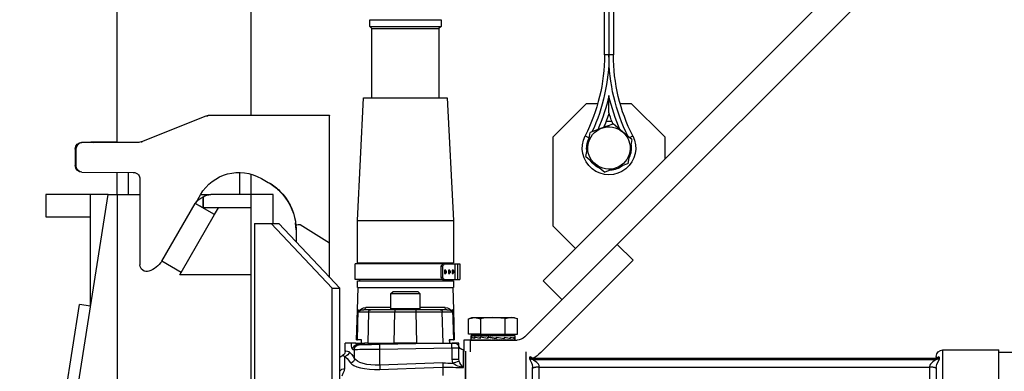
# Model space of a CAD drawing. Extents: x 928609 to 993508, y -1024491 to -979674.
# Tile 22 of 39: x 957267 to 957708, y -1003561 to -1003403. Entities that reach past the tile are written whole.
import ezdxf

# ---------------------------------------------------------------- set-up
doc = ezdxf.new("R2010")
doc.units = 0
doc.layers.get('0').update_dxf_attribs({"linetype": 'CONTINUOUS'})
doc.layers.add('INSTALLATIE', color=6, linetype='CONTINUOUS')

# ---------------------------------------------------------------- blocks, each defined once
blk = doc.blocks.new('voortstuwer zijaanzicht')
at = {"color": 0}
for p, q in [((-126.85, -3424.69), (-126.85, -221.25)), ((-66.85, -3436.69), (-66.85, -221.25)), ((-289.32, -2868.09), (-289.32, -3397.51)), ((-287.32, -2868.09), (-287.32, -3397.51)), ((-285.32, -3397.51), (-285.32, -2868.09)), ((-312.32, -3444.22), (-632.31, -3124.24)), ((-640.79, -3132.72), (-291.05, -3482.47)), ((-180.07, -3381.69), (-212.07, -3381.69)), ((-212.07, -3381.69), (-212.07, -3384.69)), ((-180.07, -3384.69), (-212.07, -3384.69)), ((-212.07, -3384.69), (-211.07, -3385.69)), ((-181.07, -3385.69), (-211.07, -3385.69)), ((-211.07, -3385.69), (-211.07, -3416.69)), ((-181.07, -3385.69), (-180.07, -3384.69)), ((-181.07, -3416.69), (-181.07, -3385.69)), ((-180.07, -3384.69), (-180.07, -3381.69)), ((-289.32, -3397.51), (-287.32, -3397.51)), ((-287.32, -3397.51), (-285.32, -3397.51)), ((-287.32, -3423.43), (-287.32, -3415.73)), ((-297.32, -3419.22), (-312.32, -3434.22)), ((-292.32, -3419.22), (-297.32, -3419.22)), ((-277.32, -3419.22), (-282.32, -3419.22)), ((-262.32, -3434.22), (-277.32, -3419.22)), ((-214.82, -3416.69), (-217.57, -3471.69)), ((-177.32, -3416.69), (-214.82, -3416.69)), ((-174.57, -3471.69), (-177.32, -3416.69)), ((-162.07, -3424.53), (-162.07, -3424.58)), ((-126.85, -3424.53), (-162.07, -3424.53)), ((-162.07, -3424.69), (-162.07, -3424.58)), ((-162.07, -3424.58), (-126.85, -3424.58)), ((-162.07, -3425.06), (-162.07, -3424.69)), ((-162.07, -3424.69), (-107.65, -3424.69)), ((-162.07, -3427.85), (-162.07, -3425.06)), ((-106.54, -3424.91), (-77.69, -3436.45)), ((-293.39, -3431.92), (-289.18, -3428.41)), ((-162.07, -3452.53), (-162.07, -3427.85)), ((-312.32, -3434.22), (-312.32, -3444.22)), ((-297.61, -3435.43), (-293.39, -3431.92)), ((-277.96, -3437.62), (-278.88, -3432.21)), ((-262.32, -3474.22), (-262.32, -3434.22)), ((-297.61, -3435.43), (-296.68, -3440.83)), ((-277.03, -3443.02), (-277.96, -3437.62)), ((-77.69, -3436.45), (-77.61, -3436.48)), ((-76.49, -3436.69), (-51.07, -3436.69)), ((-51.07, -3436.6), (-66.85, -3436.56)), ((-66.85, -3436.64), (-55.07, -3436.64)), ((-55.51, -3436.69), (-55.07, -3436.67)), ((-55.07, -3436.64), (-55.07, -3436.67)), ((-55.07, -3436.67), (-51.07, -3436.67)), ((-55.07, -3436.69), (-55.07, -3436.67)), ((-51.07, -3436.67), (-51.07, -3436.6)), ((-51.07, -3436.69), (-51.07, -3436.67)), ((-296.68, -3440.83), (-295.75, -3446.24)), ((-277.03, -3443.02), (-281.24, -3446.53)), ((-48.48, -3447.08), (-48.48, -3439.78)), ((-48.07, -3439.6), (-48.07, -3439.67)), ((-48.07, -3439.67), (-48.07, -3439.69)), ((-48.07, -3439.69), (-48.07, -3439.78)), ((-48.07, -3439.69), (-48.07, -3439.69)), ((-48.07, -3439.78), (-48.07, -3447.08)), ((-312.32, -3444.22), (-272.32, -3484.22)), ((-281.24, -3446.53), (-285.46, -3450.04)), ((-126.85, -3460), (-126.85, -3450.9)), ((-121.85, -3460), (-121.85, -3450.17)), ((-51.07, -3450.08), (-74.07, -3450.14)), ((-71.85, -3460), (-71.85, -3450.13)), ((-66.85, -3460), (-66.85, -3450.12)), ((-162.07, -3455.04), (-162.07, -3452.53)), ((-162.07, -3478.16), (-162.07, -3455.04)), ((-135, -3454.77), (-137.65, -3456.6)), ((-131.48, -3452.85), (-134.57, -3454.63)), ((-77.07, -3453.15), (-77.07, -3491.58)), ((-138.14, -3457.01), (-140.07, -3458.84)), ((-136.85, -3473), (-136.85, -3460)), ((-136.85, -3460), (-126.85, -3460)), ((-126.85, -3910), (-126.85, -3460)), ((-126.85, -3460), (-108.82, -3460)), ((-104.26, -3460), (-108.82, -3460)), ((-102.2, -3463.57), (-104.16, -3460.17)), ((-62.85, -3460), (-77.07, -3460)), ((-66.85, -3460), (-66.85, -3662.5)), ((-23.53, -3709.51), (-62.85, -3460)), ((-62.85, -3460), (-54.85, -3460)), ((-54.85, -3460), (-34.85, -3460)), ((-54.85, -3510.11), (-54.85, -3460)), ((-34.85, -3460), (-34.85, -3470)), ((-110.51, -3469.02), (-101.85, -3464.02)), ((-105.35, -3466), (-105.35, -3461.04)), ((-105.35, -3461.04), (-105.35, -3466.04)), ((-105.35, -3466.04), (-101.85, -3464.02)), ((-86.85, -3490), (-101.85, -3464.02)), ((-126.85, -3466), (-105.35, -3466)), ((-110.51, -3469.02), (-112.25, -3466)), ((-95.51, -3495), (-110.51, -3469.02)), ((-174.57, -3471.69), (-217.57, -3471.69)), ((-217.57, -3471.69), (-217.57, -3490.69)), ((-174.57, -3490.69), (-174.57, -3471.69)), ((-135.95, -3473), (-163.2, -3502)), ((-139.37, -3473), (-162.07, -3497.16)), ((-148.9, -3473.43), (-162.07, -3481.74)), ((-147.06, -3475.84), (-146.81, -3472.68)), ((-146.87, -3473.84), (-147.06, -3475.91)), ((-135.95, -3473), (-139.37, -3473)), ((-128.43, -3473), (-135.95, -3473)), ((-128.43, -3473), (-128.43, -3777)), ((-34.85, -3470), (-54.85, -3470)), ((-272.32, -3484.22), (-262.32, -3474.22)), ((-162.07, -3481.74), (-162.07, -3478.16)), ((-147.07, -3476.13), (-147.07, -3476.3)), ((-147.07, -3476.13), (-147.07, -3476.13)), ((-147.07, -3476.3), (-147.07, -3481.2)), ((-291.05, -3482.47), (-298.12, -3489.54)), ((-249.64, -3523.87), (-291.05, -3482.47)), ((-162.07, -3497.24), (-162.07, -3481.74)), ((-257.81, -3498.73), (-272.32, -3484.22)), ((-298.12, -3489.54), (-256.71, -3530.94)), ((-220.5, -3491.19), (-220.5, -3498.19)), ((-220.5, -3491.19), (-220.5, -3498.19)), ((-219.48, -3491.19), (-220.5, -3491.19)), ((-220.5, -3491.19), (-220.5, -3491.19)), ((-218.2, -3491.19), (-219.48, -3491.19)), ((-219.48, -3491.19), (-219.48, -3498.19)), ((-218.2, -3491.19), (-218.2, -3498.19)), ((-213.42, -3491.19), (-218.2, -3491.19)), ((-174.57, -3490.69), (-217.57, -3490.69)), ((-216.57, -3490.69), (-216.57, -3491.19)), ((-213.42, -3491.19), (-212.71, -3491.19)), ((-212.71, -3491.19), (-173.57, -3491.19)), ((-175.57, -3491.19), (-175.57, -3490.69)), ((-173.57, -3498.19), (-173.57, -3491.19)), ((-95.51, -3495), (-86.85, -3490)), ((-217.8, -3494.23), (-217.8, -3495.15)), ((-217.78, -3494.29), (-217.75, -3494.19)), ((-217.61, -3494.29), (-217.78, -3494.29)), ((-217.78, -3494.29), (-217.78, -3495.09)), ((-217.75, -3495.19), (-217.78, -3495.09)), ((-217.78, -3495.09), (-217.61, -3495.09)), ((-217.75, -3494.19), (-217.47, -3494.19)), ((-217.47, -3495.19), (-217.75, -3495.19)), ((-217.61, -3494.29), (-217.47, -3494.19)), ((-217.61, -3495.09), (-217.61, -3494.29)), ((-217.47, -3495.19), (-217.61, -3495.09)), ((-217.47, -3494.19), (-217.47, -3495.19)), ((-217.47, -3494.19), (-216.97, -3494.19)), ((-217.47, -3495.19), (-216.97, -3495.19)), ((-217.42, -3493.94), (-216.97, -3493.94)), ((-217.42, -3494.19), (-217.42, -3493.94)), ((-217.42, -3495.44), (-217.42, -3495.19)), ((-216.97, -3495.44), (-217.42, -3495.44)), ((-216.97, -3493.94), (-216.97, -3495.44)), ((-216.08, -3494.28), (-216.08, -3495.2)), ((-216.06, -3494.34), (-216.03, -3494.24)), ((-215.88, -3494.34), (-216.06, -3494.34)), ((-216.06, -3494.34), (-216.06, -3495.14)), ((-216.03, -3495.24), (-216.06, -3495.14)), ((-216.06, -3495.14), (-215.88, -3495.14)), ((-216.03, -3494.24), (-215.75, -3494.24)), ((-215.75, -3495.24), (-216.03, -3495.24)), ((-215.97, -3493.99), (-215.42, -3493.99)), ((-215.97, -3494.24), (-215.97, -3493.99)), ((-215.97, -3495.49), (-215.97, -3495.24)), ((-215.42, -3495.49), (-215.97, -3495.49)), ((-215.88, -3494.34), (-215.75, -3494.24)), ((-215.88, -3495.14), (-215.88, -3494.34)), ((-215.75, -3495.24), (-215.88, -3495.14)), ((-215.75, -3494.24), (-215.75, -3495.24)), ((-215.75, -3494.24), (-215.42, -3494.24)), ((-215.75, -3495.24), (-215.42, -3495.24)), ((-215.42, -3493.99), (-215.42, -3495.49)), ((-214.35, -3494.28), (-214.35, -3495.2)), ((-214.31, -3494.24), (-214.34, -3494.34)), ((-214.16, -3494.34), (-214.34, -3494.34)), ((-214.34, -3494.34), (-214.34, -3495.14)), ((-214.31, -3495.24), (-214.34, -3495.14)), ((-214.34, -3495.14), (-214.16, -3495.14)), ((-214.31, -3494.24), (-214.02, -3494.24)), ((-214.02, -3495.24), (-214.31, -3495.24)), ((-214.21, -3493.99), (-213.55, -3493.99)), ((-214.21, -3494.24), (-214.21, -3493.99)), ((-214.21, -3495.49), (-214.21, -3495.24)), ((-213.55, -3495.49), (-214.21, -3495.49)), ((-214.16, -3494.34), (-214.02, -3494.24)), ((-214.16, -3495.14), (-214.16, -3494.34)), ((-214.16, -3495.14), (-214.02, -3495.24)), ((-214.02, -3494.24), (-214.02, -3495.24)), ((-214.02, -3494.24), (-213.55, -3494.24)), ((-214.02, -3495.24), (-213.55, -3495.24)), ((-213.55, -3493.99), (-213.55, -3495.49)), ((-212.72, -3492.19), (-212.72, -3497.19)), ((-212.02, -3492.19), (-212.72, -3492.19)), ((-212.02, -3492.19), (-212.02, -3497.19)), ((-126.85, -3496), (-94.93, -3496)), ((-94.93, -3496), (-95.51, -3495)), ((-219.48, -3498.19), (-220.5, -3498.19)), ((-220.5, -3498.19), (-220.5, -3498.19)), ((-218.2, -3498.19), (-219.48, -3498.19)), ((-213.42, -3498.19), (-218.2, -3498.19)), ((-174.57, -3498.69), (-217.57, -3498.69)), ((-217.57, -3498.69), (-217.57, -3501.69)), ((-216.57, -3498.19), (-216.57, -3498.69)), ((-212.71, -3498.19), (-213.42, -3498.19)), ((-212.72, -3497.19), (-212.02, -3497.19)), ((-212.71, -3498.19), (-173.57, -3498.19)), ((-175.57, -3498.69), (-175.57, -3498.19)), ((-174.57, -3501.69), (-174.57, -3498.69)), ((-162.07, -3497.16), (-166.62, -3502)), ((-174.57, -3501.69), (-217.57, -3501.69)), ((-217.31, -3501.69), (-217.57, -3511.69)), ((-201.77, -3503.69), (-202.57, -3504.49)), ((-202.57, -3504.49), (-202.57, -3511.29)), ((-196.07, -3504.49), (-202.57, -3504.49)), ((-201.77, -3503.69), (-196.07, -3503.69)), ((-196.07, -3503.69), (-190.37, -3503.69)), ((-189.57, -3504.49), (-196.07, -3504.49)), ((-189.57, -3504.49), (-190.37, -3503.69)), ((-189.57, -3511.29), (-189.57, -3504.49)), ((-174.57, -3511.69), (-174.83, -3501.69)), ((-166.62, -3777), (-166.62, -3502)), ((-163.2, -3502), (-166.62, -3502)), ((-163.2, -3777), (-163.2, -3502)), ((-54.95, -3510.13), (-50.01, -3509.35)), ((-18.1, -3711.85), (-50.01, -3509.35)), ((-217.57, -3511.69), (-217.93, -3525.19)), ((-217.25, -3511.69), (-217.6, -3525.19)), ((-217.57, -3511.69), (-217.25, -3511.69)), ((-217.27, -3512.67), (-217.25, -3511.69)), ((-212.62, -3512.67), (-217.27, -3512.67)), ((-217.25, -3511.69), (-217.25, -3511.69)), ((-214.7, -3511.69), (-211.64, -3511.69)), ((-213.87, -3510.72), (-202.57, -3510.72)), ((-212.93, -3526.69), (-212.62, -3512.67)), ((-211.64, -3511.69), (-200.81, -3511.69)), ((-202.57, -3511.29), (-196.07, -3511.29)), ((-200.81, -3512.67), (-201.11, -3526.69)), ((-200.81, -3511.69), (-200.81, -3512.67)), ((-200.81, -3511.69), (-191.34, -3511.69)), ((-191.34, -3512.67), (-200.81, -3512.67)), ((-196.07, -3511.29), (-189.57, -3511.29)), ((-191.34, -3511.69), (-180.51, -3511.69)), ((-191.34, -3511.69), (-191.34, -3512.67)), ((-191.03, -3526.69), (-191.34, -3512.67)), ((-189.57, -3510.72), (-178.28, -3510.72)), ((-180.51, -3511.69), (-177.45, -3511.69)), ((-174.87, -3512.67), (-179.52, -3512.67)), ((-179.52, -3512.67), (-179.22, -3526.69)), ((-174.9, -3511.69), (-174.87, -3512.67)), ((-174.9, -3511.69), (-174.9, -3511.69)), ((-174.9, -3511.69), (-174.57, -3511.69)), ((-174.54, -3525.19), (-174.9, -3511.69)), ((-174.21, -3525.19), (-174.57, -3511.69)), ((-244.82, -3515.2), (-246.29, -3515.74)), ((-246.29, -3515.74), (-243.55, -3515.2)), ((-246.29, -3522.7), (-246.29, -3515.74)), ((-243.55, -3515.2), (-244.82, -3515.2)), ((-235.32, -3515.2), (-243.55, -3515.2)), ((-243.55, -3515.2), (-240.8, -3515.74)), ((-240.8, -3522.7), (-240.8, -3515.74)), ((-227.09, -3515.2), (-235.32, -3515.2)), ((-227.09, -3515.2), (-229.83, -3515.74)), ((-229.83, -3522.7), (-229.83, -3515.74)), ((-225.82, -3515.2), (-227.09, -3515.2)), ((-224.35, -3515.74), (-227.09, -3515.2)), ((-224.35, -3515.74), (-225.82, -3515.2)), ((-224.35, -3522.7), (-224.35, -3515.74)), ((-240.8, -3522.7), (-246.29, -3522.7)), ((-225.32, -3525.34), (-246.11, -3525.34)), ((-245.07, -3523.36), (-245.07, -3524.35)), ((-245.07, -3524.36), (-245.07, -3525.32)), ((-245.07, -3525.34), (-245.07, -3525.22)), ((-245, -3525.34), (-245.07, -3525.34)), ((-245.06, -3523.28), (-245.06, -3523.4)), ((-245.06, -3523.28), (-244.98, -3523.28)), ((-244.98, -3523.28), (-245.04, -3523.28)), ((-245.03, -3525.34), (-245.03, -3525.34)), ((-245, -3525.34), (-245.03, -3525.34)), ((-245, -3525.34), (-245, -3525.22)), ((-244.82, -3525.34), (-245, -3525.34)), ((-244.98, -3523.28), (-244.98, -3523.4)), ((-244.79, -3523.28), (-244.98, -3523.28)), ((-244.79, -3523.28), (-244.91, -3523.28)), ((-244.89, -3525.34), (-244.89, -3525.34)), ((-244.82, -3525.34), (-244.89, -3525.34)), ((-244.82, -3525.34), (-244.82, -3525.22)), ((-244.55, -3525.34), (-244.82, -3525.34)), ((-244.81, -3524.07), (-244.81, -3524.55)), ((-244.81, -3524.55), (-244.81, -3524.07)), ((-244.79, -3523.28), (-244.79, -3523.4)), ((-244.5, -3523.29), (-244.79, -3523.28)), ((-244.5, -3523.28), (-244.68, -3523.28)), ((-244.64, -3525.34), (-244.64, -3525.34)), ((-244.54, -3525.34), (-244.64, -3525.34)), ((-244.54, -3525.34), (-244.54, -3525.22)), ((-244.17, -3525.33), (-244.54, -3525.34)), ((-244.5, -3523.28), (-244.5, -3523.4)), ((-244.1, -3523.29), (-244.5, -3523.28)), ((-244.1, -3523.29), (-244.34, -3523.28)), ((-244.29, -3525.34), (-244.29, -3525.34)), ((-244.16, -3525.34), (-244.29, -3525.34)), ((-244.16, -3525.34), (-244.16, -3525.22)), ((-244.16, -3525.34), (-243.7, -3525.33)), ((-244.1, -3523.28), (-244.1, -3523.4)), ((-243.61, -3523.29), (-244.1, -3523.28)), ((-243.98, -3522.7), (-243.64, -3523.29)), ((-243.64, -3523.29), (-243.9, -3523.28)), ((-243.84, -3525.34), (-243.84, -3525.33)), ((-243.69, -3525.34), (-243.84, -3525.34)), ((-243.68, -3525.34), (-243.68, -3525.22)), ((-243.13, -3525.33), (-243.68, -3525.34)), ((-243.61, -3523.28), (-243.61, -3523.4)), ((-243.03, -3523.29), (-243.61, -3523.28)), ((-243.3, -3525.34), (-243.3, -3525.33)), ((-243.12, -3525.34), (-243.3, -3525.34)), ((-243.22, -3524.07), (-243.22, -3524.55)), ((-243.22, -3524.55), (-243.22, -3524.07)), ((-243.11, -3525.34), (-243.11, -3525.22)), ((-242.49, -3525.33), (-243.11, -3525.34)), ((-243.03, -3523.28), (-243.03, -3523.4)), ((-242.36, -3523.29), (-243.03, -3523.28)), ((-242.67, -3525.34), (-242.67, -3525.33)), ((-242.47, -3525.34), (-242.67, -3525.34)), ((-242.46, -3525.34), (-242.46, -3525.22)), ((-241.77, -3525.33), (-242.46, -3525.34)), ((-242.36, -3523.28), (-242.36, -3523.4)), ((-241.62, -3523.29), (-242.36, -3523.28)), ((-241.96, -3525.34), (-241.96, -3525.33)), ((-241.74, -3525.34), (-241.96, -3525.34)), ((-241.72, -3525.34), (-241.72, -3525.22)), ((-240.98, -3525.33), (-241.72, -3525.34)), ((-241.62, -3523.28), (-241.62, -3523.4)), ((-240.81, -3523.29), (-241.62, -3523.28)), ((-241.32, -3525.33), (-241.32, -3525.34)), ((-240.92, -3525.34), (-240.92, -3525.22)), ((-240.13, -3525.33), (-240.92, -3525.34)), ((-240.81, -3523.28), (-240.81, -3523.4)), ((-239.97, -3523.29), (-240.81, -3523.28)), ((-229.83, -3522.7), (-240.8, -3522.7)), ((-240.44, -3524.07), (-240.44, -3524.55)), ((-240.44, -3524.55), (-240.44, -3524.07)), ((-240.05, -3525.34), (-240.05, -3525.22)), ((-239.24, -3525.33), (-240.05, -3525.34)), ((-239.89, -3523.3), (-240.04, -3523.3)), ((-239.94, -3523.28), (-239.94, -3523.4)), ((-239.23, -3523.29), (-239.94, -3523.28)), ((-238.93, -3523.3), (-239.14, -3523.3)), ((-239.14, -3525.34), (-239.14, -3525.22)), ((-238.31, -3525.32), (-239.14, -3525.34)), ((-239.01, -3523.28), (-239.01, -3523.4)), ((-238.44, -3523.29), (-239.01, -3523.28)), ((-238.05, -3523.3), (-238.32, -3523.3)), ((-238.18, -3525.34), (-238.18, -3525.22)), ((-237.37, -3525.32), (-238.18, -3525.34)), ((-238.05, -3523.28), (-238.05, -3523.4)), ((-237.62, -3523.29), (-238.05, -3523.28)), ((-236.99, -3523.3), (-237.67, -3523.3)), ((-237.37, -3525.32), (-237.37, -3525.32)), ((-237.19, -3525.34), (-237.19, -3525.22)), ((-236.69, -3525.32), (-237.19, -3525.34)), ((-237.06, -3523.28), (-237.06, -3523.4)), ((-236.77, -3523.29), (-237.06, -3523.28)), ((-236.87, -3524.07), (-236.87, -3524.55)), ((-236.87, -3524.55), (-236.87, -3524.07)), ((-236.05, -3523.3), (-236.81, -3523.3)), ((-236.69, -3525.32), (-236.69, -3525.28)), ((-236.18, -3525.34), (-236.18, -3525.22)), ((-235.99, -3525.32), (-236.18, -3525.34)), ((-235.9, -3523.29), (-236.05, -3523.28)), ((-236.05, -3523.28), (-236.05, -3523.4)), ((-235.99, -3525.32), (-235.99, -3525.24)), ((-234.19, -3523.3), (-235.79, -3523.3)), ((-235.16, -3525.34), (-235.16, -3525.22)), ((-235.04, -3523.3), (-235.04, -3523.38)), ((-235.03, -3523.4), (-235.04, -3523.38)), ((-235.03, -3523.28), (-235.03, -3523.4)), ((-235.03, -3523.29), (-235.03, -3523.28)), ((-234.58, -3525.32), (-234.14, -3525.34)), ((-234.34, -3523.3), (-234.34, -3523.36)), ((-234.16, -3523.29), (-234.01, -3523.28)), ((-234.14, -3525.34), (-234.14, -3525.22)), ((-234.01, -3523.28), (-234.01, -3523.4)), ((-233.88, -3525.32), (-233.13, -3525.34)), ((-233.31, -3523.3), (-233.83, -3523.3)), ((-233.64, -3523.3), (-233.64, -3523.32)), ((-233.31, -3523.29), (-233.01, -3523.28)), ((-233.13, -3525.34), (-233.13, -3525.22)), ((-233.13, -3525.32), (-232.15, -3525.34)), ((-233.07, -3524.07), (-233.07, -3524.55)), ((-233.07, -3524.55), (-233.07, -3524.07)), ((-233.01, -3523.28), (-233.01, -3523.4)), ((-232.58, -3523.3), (-232.83, -3523.3)), ((-232.48, -3523.29), (-232.03, -3523.28)), ((-232.15, -3525.34), (-232.15, -3525.22)), ((-232.15, -3525.32), (-231.21, -3525.34)), ((-232.03, -3523.28), (-232.03, -3523.4)), ((-231.58, -3523.3), (-231.86, -3523.3)), ((-231.67, -3523.29), (-231.09, -3523.28)), ((-231.21, -3525.34), (-231.21, -3525.22)), ((-231.21, -3525.33), (-230.3, -3525.34)), ((-231.09, -3523.28), (-231.09, -3523.4)), ((-230.91, -3523.29), (-230.19, -3523.28)), ((-230.3, -3525.34), (-230.3, -3525.22)), ((-230.3, -3525.33), (-229.46, -3525.34)), ((-230.19, -3523.28), (-230.19, -3523.4)), ((-230.12, -3523.29), (-229.35, -3523.28)), ((-229.83, -3522.7), (-224.35, -3522.7)), ((-229.61, -3524.07), (-229.61, -3524.55)), ((-229.61, -3524.55), (-229.61, -3524.07)), ((-229.46, -3525.34), (-229.46, -3525.22)), ((-229.46, -3525.33), (-228.68, -3525.34)), ((-229.35, -3523.28), (-229.35, -3523.4)), ((-229.32, -3525.34), (-229.32, -3525.33)), ((-229.32, -3525.33), (-228.91, -3525.34)), ((-229.3, -3523.29), (-228.58, -3523.28)), ((-228.68, -3525.34), (-228.68, -3525.22)), ((-228.68, -3525.33), (-227.97, -3525.34)), ((-228.68, -3525.33), (-228.18, -3525.34)), ((-228.58, -3523.28), (-228.58, -3523.4)), ((-228.54, -3523.29), (-227.88, -3523.28)), ((-227.97, -3525.34), (-227.97, -3525.22)), ((-227.97, -3525.33), (-227.34, -3525.34)), ((-227.97, -3525.33), (-227.53, -3525.34)), ((-227.88, -3523.28), (-227.88, -3523.4)), ((-227.85, -3523.29), (-227.26, -3523.28)), ((-227.34, -3525.34), (-227.34, -3525.22)), ((-227.34, -3525.33), (-226.8, -3525.34)), ((-227.34, -3525.33), (-226.96, -3525.34)), ((-227.26, -3523.28), (-227.26, -3523.4)), ((-227.24, -3523.29), (-226.73, -3523.28)), ((-227.02, -3524.07), (-227.02, -3524.55)), ((-227.02, -3524.55), (-227.02, -3524.07)), ((-226.99, -3523.29), (-226.66, -3522.7)), ((-226.8, -3525.34), (-226.8, -3525.22)), ((-226.8, -3525.33), (-226.35, -3525.34)), ((-226.8, -3525.33), (-226.48, -3525.34)), ((-226.73, -3523.28), (-226.73, -3523.4)), ((-226.73, -3523.28), (-226.53, -3523.28)), ((-226.72, -3523.29), (-226.3, -3523.28)), ((-226.53, -3523.28), (-226.53, -3523.29)), ((-226.35, -3525.34), (-226.35, -3525.22)), ((-226.35, -3525.33), (-226, -3525.34)), ((-226.35, -3525.34), (-226.1, -3525.34)), ((-226.3, -3523.28), (-226.3, -3523.4)), ((-226.29, -3523.29), (-225.96, -3523.28)), ((-226.29, -3523.28), (-226.14, -3523.28)), ((-226.14, -3523.28), (-226.14, -3523.28)), ((-226, -3525.34), (-226, -3525.22)), ((-226, -3525.34), (-225.75, -3525.34)), ((-226, -3525.34), (-225.82, -3525.34)), ((-225.96, -3523.28), (-225.96, -3523.4)), ((-225.96, -3523.29), (-225.72, -3523.28)), ((-225.96, -3523.28), (-225.85, -3523.28)), ((-225.85, -3523.28), (-225.85, -3523.28)), ((-225.75, -3525.34), (-225.75, -3525.22)), ((-225.75, -3525.34), (-225.61, -3525.34)), ((-225.75, -3525.34), (-225.64, -3525.34)), ((-225.72, -3523.28), (-225.72, -3523.4)), ((-225.72, -3523.28), (-225.6, -3523.28)), ((-225.72, -3523.28), (-225.66, -3523.28)), ((-225.69, -3524.07), (-225.69, -3524.55)), ((-225.69, -3524.55), (-225.69, -3524.07)), ((-225.66, -3523.28), (-225.66, -3523.28)), ((-225.61, -3525.34), (-225.61, -3525.22)), ((-225.61, -3525.34), (-225.57, -3525.34)), ((-225.6, -3523.28), (-225.6, -3523.4)), ((-225.6, -3523.28), (-225.57, -3523.28)), ((-225.57, -3523.28), (-225.57, -3523.33)), ((-225.57, -3524.35), (-225.57, -3523.36)), ((-225.57, -3525.32), (-225.57, -3524.36)), ((-225.32, -3530.54), (-225.32, -3525.34)), ((-225.32, -3525.34), (-222.32, -3525.34)), ((-222.32, -3525.34), (-222.32, -3530.22)), ((-220.07, -3528.73), (-220.07, -3526.69)), ((-220.07, -3526.69), (-218.02, -3526.69)), ((-213.84, -3526.69), (-218.02, -3526.69)), ((-217.6, -3525.19), (-217.93, -3525.19)), ((-217.6, -3525.19), (-215.75, -3525.19)), ((-216.99, -3526.75), (-184.64, -3527.31)), ((-215.77, -3525.19), (-215.8, -3526.69)), ((-215.75, -3525.19), (-215.78, -3526.69)), ((-212.93, -3526.69), (-213.89, -3526.69)), ((-201.11, -3526.69), (-212.93, -3526.69)), ((-201.11, -3526.69), (-191.03, -3526.69)), ((-200.07, -3526.69), (-200.07, -3527.04)), ((-192.07, -3527.18), (-192.07, -3526.69)), ((-179.22, -3526.69), (-191.03, -3526.69)), ((-179.22, -3526.69), (-177.76, -3526.69)), ((-173.85, -3526.69), (-177.84, -3526.69)), ((-176.4, -3525.19), (-174.54, -3525.19)), ((-176.36, -3526.69), (-176.4, -3525.19)), ((-176.34, -3526.69), (-176.37, -3525.19)), ((-174.21, -3525.19), (-174.54, -3525.19)), ((-173.85, -3526.69), (-171.89, -3526.69)), ((-171.89, -3526.69), (-169.07, -3526.69)), ((-169.07, -3530.4), (-169.07, -3526.69)), ((-462.07, -3530.69), (-470.07, -3530.69)), ((-462.07, -3530.69), (-470.07, -3530.69)), ((-462.07, -3774.93), (-462.07, -3529.69)), ((-437.07, -3529.69), (-462.07, -3529.69)), ((-437.07, -3774.93), (-437.07, -3529.69)), ((-250.07, -3530.54), (-250.07, -3779.69)), ((-223.07, -3530.29), (-223.07, -3779.69)), ((-223.07, -3779.69), (-223.07, -3530.29)), ((-222.07, -3529.69), (-222.32, -3529.69)), ((-222.07, -3537.61), (-222.07, -3529.69)), ((-220.07, -3533.9), (-220.07, -3528.73)), ((-184.57, -3529.31), (-216.92, -3528.75)), ((-216.92, -3528.75), (-216.92, -3533.9)), ((-184.57, -3536.6), (-184.57, -3529.31)), ((-175.26, -3527.47), (-174.37, -3527.49)), ((-173.32, -3533.65), (-173.32, -3529.47)), ((-172.43, -3529.49), (-173.32, -3529.47)), ((-435.51, -3533.6), (-435.51, -3533.05)), ((-434.07, -3532.69), (-434.07, -3533.4)), ((-253.19, -3533.48), (-433.96, -3533.48)), ((-433.96, -3533.48), (-433.96, -3534.03)), ((-253.19, -3534.03), (-433.96, -3534.03)), ((-253.42, -3533.4), (-433.73, -3533.4)), ((-253.19, -3534.03), (-253.19, -3533.48)), ((-251.63, -3533.05), (-251.63, -3533.6)), ((-220.18, -3534.7), (-220.07, -3533.9)), ((-216.92, -3533.9), (-220.07, -3533.9)), ((-216.92, -3533.9), (-217.2, -3535.64)), ((-212.92, -3535.56), (-184.57, -3536.6)), ((-168.92, -3538.06), (-168.92, -3532.61)), ((-434.07, -3537.63), (-434.07, -3675.11)), ((-431.07, -3537.29), (-431.07, -3537.41)), ((-256.07, -3537.41), (-431.07, -3537.41)), ((-431.07, -3537.41), (-431.07, -3562.12)), ((-256.07, -3537.41), (-256.07, -3537.29)), ((-256.07, -3546.57), (-256.07, -3537.41)), ((-253.07, -3675.11), (-253.07, -3537.63)), ((-212.87, -3537.44), (-212.87, -3541.13))]:
    blk.add_line(p, q, dxfattribs=at)
at = {"color": 0, "flags": 128}
for points in [[(-107.08, -3424.75), (-107.12, -3424.91), (-107.14, -3425.06)], [(-289.18, -3428.41), (-289.02, -3428.47), (-284.03, -3430.31)], [(-296.54, -3434.53), (-296.58, -3434.51), (-296.91, -3434.34), (-297.22, -3434.19), (-297.49, -3434.05), (-297.71, -3433.94), (-297.88, -3433.85), (-297.98, -3433.8), (-298.01, -3433.78)], [(-284.03, -3430.31), (-280.15, -3431.74), (-278.88, -3432.21)], [(-278.41, -3434.69), (-278.06, -3434.51), (-277.72, -3434.34), (-277.41, -3434.19), (-277.14, -3434.05), (-276.92, -3433.94), (-276.76, -3433.85), (-276.66, -3433.8), (-276.62, -3433.78)], [(-77.69, -3436.45), (-77.71, -3436.5), (-77.77, -3436.66), (-77.82, -3436.78)], [(-48.14, -3439.16), (-48.13, -3439.19), (-48.07, -3439.78)], [(-295.75, -3446.24), (-295.6, -3446.29), (-290.61, -3448.14)], [(-290.61, -3448.14), (-286.73, -3449.57), (-285.46, -3450.04)], [(-146.76, -3472.16), (-146.83, -3472.68), (-146.94, -3473.56)], [(-146.76, -3472.34), (-146.83, -3472.85), (-146.94, -3473.73)], [(-262.06, -3502.97), (-261, -3501.92), (-260.01, -3500.93), (-259.15, -3500.07), (-258.47, -3499.39), (-258.02, -3498.94), (-257.82, -3498.74), (-257.81, -3498.73)], [(-266.3, -3507.21), (-266.29, -3507.21), (-266.09, -3507.01), (-265.64, -3506.55), (-264.96, -3505.88), (-264.1, -3505.02), (-263.11, -3504.03), (-262.06, -3502.97)], [(-240.8, -3515.74), (-240.64, -3515.71), (-235.32, -3515.2)], [(-235.32, -3515.2), (-231.18, -3515.52), (-229.83, -3515.74)], [(-218.04, -3526.73), (-218.02, -3526.73), (-217.97, -3526.73), (-217.89, -3526.73), (-217.79, -3526.73), (-217.66, -3526.73), (-217.51, -3526.74), (-217.34, -3526.74), (-217.17, -3526.74), (-216.99, -3526.75)], [(-216.92, -3528.75), (-217.46, -3528.74), (-217.98, -3528.74), (-218.48, -3528.74), (-218.93, -3528.73), (-219.32, -3528.73), (-219.64, -3528.73), (-219.88, -3528.73), (-220.02, -3528.73), (-220.07, -3528.73)], [(-184.64, -3527.31), (-182.7, -3527.34), (-180.85, -3527.38), (-179.17, -3527.41), (-177.72, -3527.43), (-176.56, -3527.45), (-175.73, -3527.47), (-175.26, -3527.47)], [(-173.32, -3529.47), (-173.78, -3529.47), (-174.58, -3529.46), (-175.7, -3529.44), (-177.09, -3529.42), (-178.73, -3529.4), (-180.56, -3529.37), (-182.53, -3529.34), (-184.57, -3529.31)], [(-170.79, -3530.63), (-169.4, -3530.3), (-169.07, -3530.4)], [(-435.51, -3533.05), (-435.22, -3532.8), (-434.57, -3533.08), (-434.45, -3533.25)], [(-434.07, -3537.63), (-434.13, -3537), (-434.33, -3536.18), (-434.85, -3535), (-435.48, -3533.79), (-435.51, -3533.6)], [(-433.73, -3533.41), (-433.84, -3533.41), (-433.95, -3533.45), (-433.96, -3533.48)], [(-433.96, -3534.03), (-433.88, -3534.14), (-433.62, -3534.34), (-432.6, -3535.02), (-431.54, -3536.05), (-431.23, -3536.59), (-431.08, -3537.1), (-431.07, -3537.29)], [(-256.07, -3537.29), (-255.98, -3536.76), (-255.68, -3536.15), (-254.94, -3535.34), (-253.55, -3534.35), (-253.3, -3534.18), (-253.2, -3534.06), (-253.19, -3534.03)], [(-253.19, -3533.48), (-253.26, -3533.42), (-253.42, -3533.41)], [(-251.63, -3533.6), (-251.93, -3534.34), (-252.58, -3535.58), (-252.86, -3536.32), (-253.05, -3537.26), (-253.07, -3537.63)], [(-252.69, -3533.26), (-252.3, -3532.89), (-251.66, -3532.92), (-251.63, -3533.05)], [(-184.57, -3536.6), (-182.55, -3536.61), (-180.61, -3536.48), (-178.77, -3536.22), (-177.13, -3535.83), (-175.71, -3535.35), (-174.58, -3534.81), (-173.78, -3534.23), (-173.32, -3533.65)], [(-171.44, -3535.58), (-171.98, -3536.16), (-172.92, -3536.73), (-174.23, -3537.26), (-175.89, -3537.73), (-177.8, -3538.11), (-179.95, -3538.37), (-182.22, -3538.49), (-184.57, -3538.48)], [(-168.92, -3532.61), (-169.98, -3533.54), (-171.44, -3535.58)], [(-167.86, -3532.25), (-168.08, -3532.19), (-168.92, -3532.61)], [(-184.57, -3538.48), (-188.56, -3538.33), (-204.53, -3537.74), (-212.87, -3537.43), (-212.87, -3537.43)], [(-167.71, -3541.39), (-168.09, -3540.1), (-168.71, -3538.89), (-168.92, -3538.06)]]:
    blk.add_lwpolyline(points, dxfattribs=at)
at = {"color": 0}
for centre, radius, start, end in [((-369.32, -3397.51), 80, 333.0376, 0), ((-369.32, -3397.51), 82, 333.5481, 0), ((-205.32, -3397.51), 82, 180, 204.8804), ((-205.32, -3397.51), 80, 180, 206.9624), ((-369.32, -3397.51), 84, 336.2741, 347.4721), ((-205.32, -3397.51), 84, 192.5279, 203.5369), ((-369.32, -3397.51), 86, 338.906, 342.4565), ((-205.32, -3397.51), 86, 197.5435, 202.2703), ((-107.65, -3427.69), 3, 79.0993, 90), ((-107.65, -3427.69), 3, 68.1986, 79.0993), ((-287.32, -3439.22), 9.5, 69.7463, 129.7463), ((-287.32, -3439.22), 12, 83.6699, 96.3301), ((-287.32, -3439.22), 12, 153.0376, 26.9624), ((-287.32, -3439.22), 9.5, 129.7463, 189.7463), ((-287.32, -3439.22), 9.5, 9.7463, 69.7463), ((-287.32, -3439.22), 10, 172.5547, 204.6858), ((-287.32, -3439.22), 9.5, 309.7463, 9.7463), ((-287.32, -3439.22), 10, 354.8355, 26.9624), ((-76.49, -3433.69), 3, 248.1986, 270), ((-55.23, -3443.97), 7.33, 88.7961, 99.5801), ((-51.07, -3439.6), 3, 0, 89.9995), ((-51.07, -3439.67), 3, 0, 89.9995), ((-51.07, -3439.69), 3, 0, 90), ((-51.1, -3439.07), 2.38, 51.0774, 89.3867), ((-51.54, -3439.69), 3.06, 358.3284, 57.4637), ((-287.32, -3439.22), 9.5, 189.7463, 249.7463), ((-48.42, -3412.82), 26.96, 269.886, 270.7466), ((-287.32, -3439.22), 10, 233.8689, 265.5737), ((-287.32, -3439.22), 9.5, 249.7463, 309.7463), ((-287.32, -3439.22), 10, 294.7816, 326.8755), ((-51.29, -3447.27), 2.82, 274.3857, 3.8509), ((-51.07, -3447.08), 3, 270.0005, 0), ((-48.42, -3420.12), 26.96, 269.886, 270.7466), ((-121.48, -3470.17), 20, 30.0001, 119.9998), ((-74.07, -3453.15), 3, 141.9996, 180), ((-122.07, -3476.13), 25, 121.9658, 135.1289), ((-122.1, -3476.24), 24.95, 121.9644, 135.1555), ((-122.03, -3476.35), 25.08, 120.0022, 121.9618), ((-122.07, -3476.13), 25, 135.1293, 170.8803), ((-109.91, -3469.94), 10, 62.8811, 83.7516), ((-109.91, -3469.94), 10, 36.3087, 62.8811), ((-149.73, -3485.22), 11.82, 76.3643, 85.9816), ((-122.07, -3476.13), 25, 174.1025, 180), ((-77.07, -3483.09), 12, 215.2211, 250.5286), ((-80.07, -3491.58), 3, 250.5287, 0), ((-213.83, -3514.73), 4.01, 90.564, 149.0135), ((-214.58, -3515.88), 4.19, 91.5605, 129.8876), ((-214.79, -3510.78), 0.921, 275.6775, 3.5458), ((-211.63, -3512.68), 0.992, 90.4256, 178.95), ((-202.17, -3511.29), 0.4, 180, 270), ((-189.97, -3511.29), 0.4, 270, 0), ((-180.52, -3512.68), 0.992, 1.05, 89.5726), ((-177.36, -3510.78), 0.921, 176.4535, 264.3211), ((-178.29, -3514.69), 3.97, 30.6087, 89.8133), ((-177.56, -3515.88), 4.19, 50.0857, 88.4662), ((-246.11, -3520.34), 5, 225, 270), ((-218.07, -3528.73), 2, 89, 180), ((-226.53, -3528.08), 9.64, 356.0418, 7.9545), ((-437.07, -3532.69), 3, 0, 90), ((-246.11, -3520.34), 15, 225, 240.8755), ((-222.07, -3527.69), 2, 270, 0), ((-194.18, -3528.64), 9.63, 356.0369, 7.9595), ((-175.31, -3529.46), 1.99, 359.7051, 88.7253), ((-174.42, -3529.48), 1.99, 359.7057, 88.7242), ((-168.77, -3530.6), 2.02, 180.7267, 265.9724), ((-167.04, -3530.39), 2.03, 180.2758, 246.2796), ((-433.96, -3530.42), 3.05, 239.3772, 270.041), ((-433.96, -3530.96), 3.06, 239.5038, 270.0471), ((-433.87, -3532.05), 1.36, 243.3443, 275.6033), ((-253.26, -3532.01), 1.39, 263.252, 295.6125), ((-253.19, -3530.42), 3.05, 269.9588, 300.6241), ((-253.19, -3530.96), 3.06, 269.9527, 300.4975), ((-226.74, -3532.52), 6.91, 312.506, 341.5784), ((-223.21, -3527.78), 9.9, 276.5929, 307.4145), ((-236.82, -3592.74), 60.38, 71.0363, 74.0099), ((-193.12, -3535.95), 19.8, 178.8787, 184.3089), ((-171.28, -3533.55), 2.04, 182.7205, 265.4488), ((-169.07, -3534.99), 3, 35.1274, 66.2013), ((-431.81, -3544.06), 6.81, 83.7655, 109.3671), ((-431.8, -3542.56), 5.2, 81.9081, 115.8738), ((-255.33, -3544.06), 6.82, 70.6334, 96.2343), ((-255.34, -3542.56), 5.2, 64.1268, 98.0916), ((-166.62, -3537.54), 17.98, 177.0046, 182.9954), ((-169.05, -3541.1), 3.04, 37.0207, 87.5332)]:
    blk.add_arc(centre, radius, start, end, dxfattribs=at)
for centre, major_axis, ratio, start_param, end_param in [((-74.07, -3453.14), (2.12, 2.13), 0.994914, 0.78678, 1.694356), ((-122.07, -3476.3), (0, 25.02), 0.999046, 0.787655, 1.411628), ((-122.07, -3476.28), (17.7, 17.67), 0.999397, 2.254321, 2.357252), ((-196.07, -3492.19), (21.76, -21.76), 0.414214, 4.277214, 4.31969), ((-196.07, -3492.19), (20.83, -20.83), 0.414214, 4.275329, 4.31969), ((-196.07, -3497.19), (21.76, 21.76), 0.414214, 1.963495, 2.005971), ((-196.07, -3497.19), (20.83, 20.83), 0.414214, 1.963495, 2.007856), ((-200.8, -3512.69), (12, -0.02), 0.00218, 1.571327, 2.967016), ((-191.34, -3512.69), (12, 0.02), 0.00218, 0.174577, 1.570265), ((-235.32, -3523.32), (9.75, 0.04), 0.111109, 3.111092, 3.171106), ((-235.32, -3524.61), (9.75, -0.26), 0.128941, 2.912352, 3.145055), ((-235.32, -3524.01), (9.75, 0.35), 0.126609, 2.904295, 3.136998), ((-235.32, -3525.3), (9.75, -0.09), 0.110776, 3.159184, 3.263904), ((-235.32, -3523.32), (9.75, -0.07), 0.110955, 3.172414, 3.277134), ((-235.32, -3525.3), (9.75, -0.21), 0.109132, 3.26516, 3.36988), ((-235.32, -3523.32), (9.75, -0.19), 0.109557, 3.278405, 3.383125), ((-235.32, -3525.3), (9.75, -0.32), 0.106267, 3.371032, 3.475752), ((-235.32, -3524.61), (9.75, 0.25), 0.129232, 2.512907, 2.905606), ((-235.32, -3524.01), (9.75, 0.8), 0.102769, 2.507725, 2.900424), ((-235.32, -3523.32), (9.75, -0.3), 0.106931, 3.384301, 3.489021), ((-235.32, -3525.3), (9.75, -0.43), 0.102218, 3.476747, 3.581466), ((-235.32, -3523.32), (9.75, -0.41), 0.103114, 3.490051, 3.594771), ((-235.32, -3525.3), (9.75, -0.53), 0.09704, 3.582261, 3.68698), ((-235.32, -3523.32), (9.75, -0.51), 0.098155, 3.595608, 3.700328), ((-235.32, -3525.3), (9.75, -0.63), 0.090796, 3.68754, 3.79226), ((-235.32, -3523.32), (9.75, -0.61), 0.092117, 3.700936, 3.805656), ((-235.32, -3524.61), (9.75, 0.72), 0.109327, 2.115462, 2.508161), ((-235.32, -3524.01), (9.75, 1.12), 0.063552, 2.11616, 2.508859), ((-235.32, -3525.3), (9.75, -0.72), 0.083566, 3.792561, 3.897281), ((-235.32, -3523.32), (9.75, -0.7), 0.085076, 3.80601, 3.91073), ((-235.32, -3525.3), (9.75, -0.8), 0.075438, 3.897314, 4.002033), ((-235.32, -3523.32), (9.75, -0.78), 0.077118, 3.910816, 4.015536), ((-235.32, -3525.3), (9.75, -0.87), 0.066505, 4.001797, 4.106517), ((-235.32, -3523.32), (9.75, -0.86), 0.068338, 4.015352, 4.120072), ((-235.32, -3525.3), (9.75, -0.93), 0.056872, 4.106025, 4.210744), ((-235.32, -3523.32), (9.75, -0.92), 0.058836, 4.119629, 4.224349), ((-235.32, -3524.61), (9.75, 1.07), 0.072899, 1.722796, 2.115495), ((-235.32, -3524.01), (9.75, 1.28), 0.015264, 1.728796, 2.121495), ((-235.32, -3525.3), (9.75, -0.98), 0.046646, 4.210018, 4.314738), ((-235.32, -3523.32), (9.75, -0.97), 0.048718, 4.223667, 4.328387), ((-235.32, -3525.3), (9.75, -1.03), 0.035936, 4.313811, 4.418531), ((-235.32, -3523.32), (9.75, -1.02), 0.038095, 4.327497, 4.432216), ((-235.32, -3525.3), (9.75, -1.06), 0.024858, 4.417444, 4.522163), ((-235.32, -3523.32), (9.75, -1.05), 0.027081, 4.431157, 4.535877), ((-235.32, -3525.3), (9.75, -1.08), 0.013525, 4.520962, 4.625682), ((-235.32, -3523.32), (9.75, -1.07), 0.015789, 4.534694, 4.639414), ((-235.32, -3524.61), (9.75, 1.26), 0.02597, 1.33474, 1.727439), ((-235.32, -3524.01), (9.75, 1.24), 0.035141, 4.547932, 4.940631), ((-235.32, -3523.32), (6.75, -0.74), 0.015789, 4.546096, 4.606099), ((-235.32, -3525.3), (9.75, -1.08), 0.002054, 4.624417, 4.729137), ((-235.32, -3523.32), (9.75, -1.08), 0.004337, 4.638158, 4.742878), ((-235.32, -3523.32), (6.75, -0.75), 0.004337, 4.64956, 4.754279), ((-235.32, -3525.3), (6.75, -0.75), 0.009437, 1.462004, 1.566724), ((-235.32, -3525.3), (9.75, -1.08), 0.009437, 1.450603, 1.555322), ((-235.32, -3523.32), (9.75, -1.08), 0.00716, 1.436864, 1.541584), ((-235.32, -3525.3), (6.75, -0.74), 0.020833, 1.358514, 1.415995), ((-235.32, -3525.3), (9.75, -1.06), 0.020833, 1.347113, 1.451832), ((-235.32, -3523.32), (9.75, -1.07), 0.018584, 1.333387, 1.438107), ((-235.32, -3525.3), (9.75, -1.04), 0.032016, 1.243527, 1.348246), ((-235.32, -3524.61), (9.75, 1.26), 0.024574, 4.941912, 5.334611), ((-235.32, -3524.01), (9.75, 1.02), 0.080634, 4.936695, 5.329394), ((-235.32, -3523.32), (9.75, -1.04), 0.029818, 1.229824, 1.334544), ((-235.32, -3525.3), (9.75, -1), 0.04287, 1.139796, 1.244516), ((-235.32, -3523.32), (9.75, -1.01), 0.040747, 1.126126, 1.230846), ((-235.32, -3525.3), (9.75, -0.95), 0.053282, 1.035878, 1.140598), ((-235.32, -3523.32), (9.75, -0.96), 0.051256, 1.022249, 1.126968), ((-235.32, -3525.3), (9.75, -0.89), 0.06314, 0.931738, 1.036457), ((-235.32, -3523.32), (9.75, -0.91), 0.061232, 0.918155, 1.022874), ((-235.32, -3524.61), (9.75, 1.08), 0.071699, 5.329869, 5.722568), ((-235.32, -3524.01), (9.75, 0.64), 0.11441, 5.330326, 5.723025), ((-235.32, -3525.3), (9.75, -0.82), 0.072334, 0.827347, 0.932067), ((-235.32, -3523.32), (9.75, -0.84), 0.070567, 0.813816, 0.918535), ((-235.32, -3525.3), (9.75, -0.75), 0.080761, 0.722692, 0.827412), ((-235.32, -3523.32), (9.75, -0.76), 0.079154, 0.709213, 0.813933), ((-235.32, -3525.3), (9.75, -0.66), 0.088323, 0.617766, 0.722486), ((-235.32, -3523.32), (9.75, -0.68), 0.086895, 0.604341, 0.709061), ((-235.32, -3525.3), (9.75, -0.56), 0.094928, 0.512577, 0.617296), ((-235.32, -3523.32), (9.75, -0.58), 0.093697, 0.499203, 0.603923), ((-235.32, -3524.61), (9.75, 0.73), 0.108509, 5.722389, 6.115088), ((-235.32, -3524.01), (9.75, 0.15), 0.130756, 5.728425, 6.121124), ((-235.32, -3525.3), (9.75, -0.46), 0.100495, 0.407143, 0.511863), ((-235.32, -3523.32), (9.75, -0.48), 0.099476, 0.393816, 0.498535), ((-235.32, -3525.3), (9.75, -0.36), 0.104954, 0.301495, 0.406215), ((-235.32, -3523.32), (9.75, -0.38), 0.10416, 0.288208, 0.392927), ((-235.32, -3525.3), (9.75, -0.25), 0.108247, 0.195674, 0.300394), ((-235.32, -3523.32), (9.75, -0.27), 0.107689, 0.182417, 0.287137), ((-235.32, -3525.3), (9.75, -0.14), 0.110331, 0.089729, 0.194449), ((-235.32, -3523.32), (9.75, -0.16), 0.110015, 0.076492, 0.181212), ((-235.32, -3524.61), (9.75, 0.26), 0.128941, 6.119727, 6.279723), ((-235.32, -3524.01), (9.75, -0.35), 0.126609, 6.127784, 6.28778), ((-235.32, -3525.3), (9.75, -0.02), 0.111178, 6.2669, 6.371619), ((-235.32, -3523.32), (9.75, -0.04), 0.111109, 0.000494, 0.075207), ((-218.07, -3524.73), (-0.04, 2), 0.052264, 3.139763, 3.329381), ((-174.41, -3525.49), (-0.04, 2), 0.335459, 3.128297, 4.059769), ((-172.43, -3525.49), (0, 4), 0.141755, 3.139049, 4.40682), ((-169.16, -3654.69), (0, 124.6), 0.140545, 0.093153, 0.239546), ((626.66, -3654.69), (2423.3, 0), 0.052408, 1.924595, 1.926474), ((626.77, -3654.69), (2423.3, 0), 0.051582, 1.924618, 1.928668)]:
    blk.add_ellipse(centre, major_axis=major_axis, ratio=ratio, start_param=start_param, end_param=end_param, dxfattribs=at)

msp = doc.modelspace()

# ---------------------------------------------------------------- linework, layer by layer
at = {"layer": 'INSTALLATIE', "color": 1}
msp.add_circle((957534.314, -1004141.807), 1489.099, dxfattribs=at)

# ---------------------------------------------------------------- block references
at = {"layer": 'INSTALLATIE', "xscale": -1}
msp.add_blockref('voortstuwer zijaanzicht', (957243.596, -1000021.476), dxfattribs=at)

doc.saveas('drawing.dxf')
